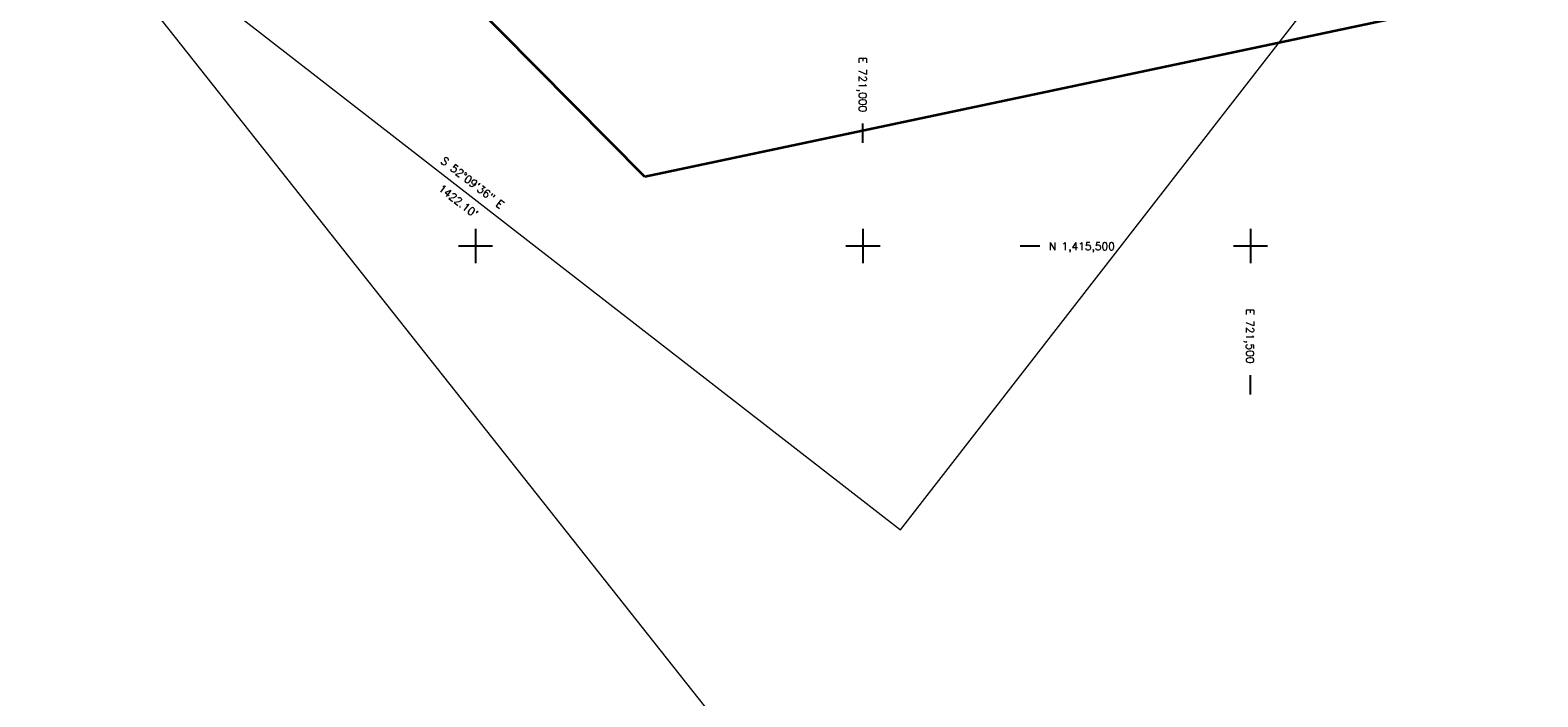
# Model space of a CAD drawing. Header units: feet. Extents: x 719681 to 728460, y 1405223 to 1418539.
# Tile 2 of 10: x 719925 to 721871, y 1414918 to 1415778. Entities that reach past the tile are written whole.
import ezdxf

# ---------------------------------------------------------------- set-up
doc = ezdxf.new("R2010")
doc.units = ezdxf.units.FT
doc.header["$LTSCALE"] = 100
doc.header["$MEASUREMENT"] = 0
for name, color, linetype in [('FLOATS-RAC', 20, 'CONTINUOUS'), ('GRID', 7, 'CONTINUOUS'), ('PLR_TIDELAND PERMIT', 1, 'CONTINUOUS'), ('PTR_TIDELAND PERMIT', 1, 'CONTINUOUS')]:
    doc.layers.add(name, color=color, linetype=linetype)
doc.styles.add('L100', font='ROMANS.SHX')
doc.styles.add('L40', font='simplex', dxfattribs={"height": 10})

# ---------------------------------------------------------------- blocks, each defined once
blk = doc.blocks.new('SIDETICK')
at = {"layer": 'GRID'}
blk.add_lwpolyline([(-0.25, 0), (0, 0)], dxfattribs=at)
blk = doc.blocks.new('TICK')
at = {"layer": 'GRID'}
for points in [[(0, 0.221), (0, -0.221)], [(-0.221, 0), (0.221, 0)]]:
    blk.add_lwpolyline(points, dxfattribs=at)

msp = doc.modelspace()

# ---------------------------------------------------------------- linework, layer by layer
at = {"layer": 'FLOATS-RAC', "lineweight": 35}
for p, q in [((720718.5, 1415589), (720103.9, 1416210.5)), ((721994.9, 1415859.2), (720718.5, 1415589))]:
    msp.add_line(p, q, dxfattribs=at)
at = {"layer": 'PLR_TIDELAND PERMIT', "lineweight": 18}
for p, q in [((721048.5, 1415133.6), (722290.7, 1416732.8)), ((728459.8, 1405222.7), (719925.4, 1416006)), ((719925.4, 1416006), (721048.5, 1415133.6))]:
    msp.add_line(p, q, dxfattribs=at)

# ---------------------------------------------------------------- block references
at = {"layer": 'GRID', "xscale": 100, "yscale": 100, "zscale": 100}
for name, p, rotation in [('SIDETICK', (721000, 1415658), 89.9999999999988), ('TICK', (720500, 1415500), 359.9999999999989), ('TICK', (721000, 1415500), 359.9999999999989), ('TICK', (721500, 1415500), 359.9999999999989), ('SIDETICK', (721228, 1415500), 359.9999999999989), ('SIDETICK', (721500, 1415333.4), 89.9999999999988)]:
    msp.add_blockref(name, p, dxfattribs=dict(at, rotation=rotation))

# ---------------------------------------------------------------- texts
at = {"layer": 'GRID', "style": 'L100'}
for s, rotation, p in [('E 721,000', 270, (720994.7, 1415743.5)), ('N 1,415,500', 360, (721240, 1415494.6)), ('E 721,500', 270, (721494.5, 1415419))]:
    msp.add_text(s, height=10, rotation=rotation, dxfattribs=at).set_placement(p)
at = {"layer": 'PTR_TIDELAND PERMIT', "lineweight": 18, "char_height": 10, "rotation": 322.1601, "style": 'L40'}
for s, insert, attachment_point in [('S 52°09\'36" E', (720493.1, 1415577.7), 8), ("1422.10'", (720480.8, 1415561.9), 2)]:
    msp.add_mtext(s, dxfattribs=dict(at, insert=insert, attachment_point=attachment_point))

doc.saveas('drawing.dxf')
